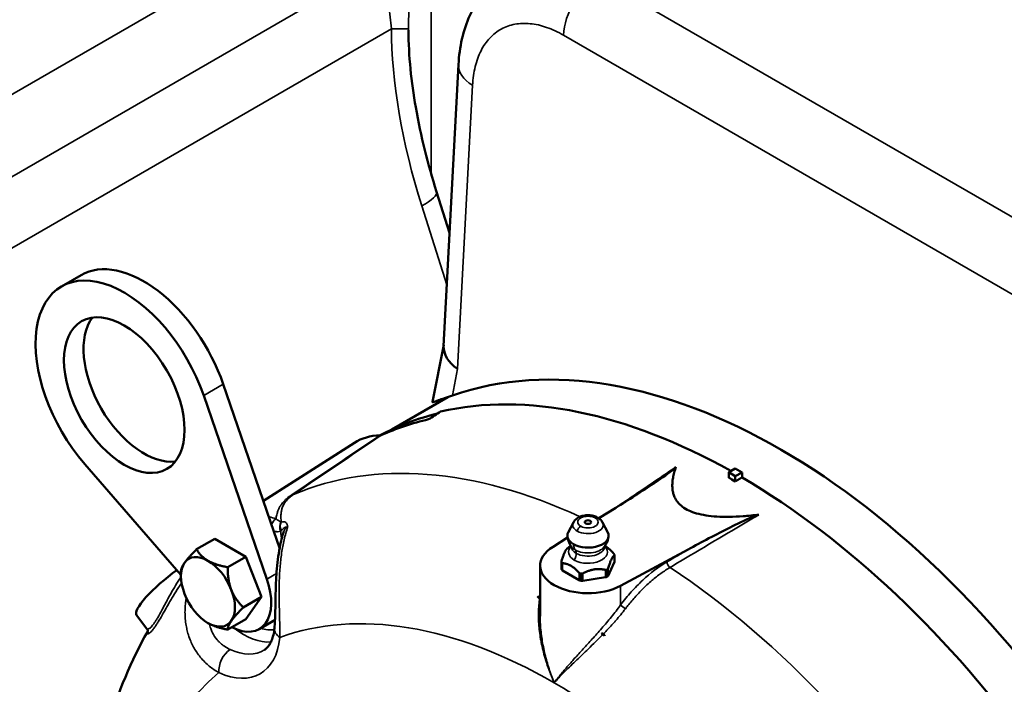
# Model space of a CAD drawing. Header units: inches. Extents: x 1 to 237, y 4 to 150.
# Tile 151 of 237: x 174.95 to 181.34, y 83.26 to 87.56. Entities that reach past the tile are written whole.
import ezdxf

# ---------------------------------------------------------------- set-up
doc = ezdxf.new("R2010")
doc.units = ezdxf.units.IN
doc.header["$LTSCALE"] = 7
doc.header["$MEASUREMENT"] = 0
doc.layers.add('Visible (ANSI)', color=7, linetype='Continuous', lineweight=50)
doc.layers.add('Visible Narrow (ANSI)', color=7, linetype='Continuous', lineweight=35)

msp = doc.modelspace()

# ---------------------------------------------------------------- linework, layer by layer
at = {"layer": 'Visible (ANSI)'}
for p, q in [((177.7982, 87.2717), (177.7021, 85.4477)), ((177.4743, 86.6632), (177.4743, 86.6632)), ((177.6565, 86.4467), (177.7408, 86.181)), ((175.2254, 85.834), (175.352, 85.9071)), ((177.7026, 85.456), (177.6296, 85.0853)), ((176.2733, 85.2012), (176.6021, 84.2473)), ((176.1467, 85.1281), (176.5569, 83.9383)), ((177.7283, 85.1169), (177.3661, 84.9078)), ((176.5336, 84.446), (177.1242, 84.8215)), ((175.9996, 83.9654), (175.3761, 84.6832)), ((179.5908, 84.6554), (179.5498, 84.63)), ((179.5498, 84.595), (179.5498, 84.63)), ((179.5498, 84.63), (179.5923, 84.6055)), ((179.5908, 84.6554), (179.6362, 84.6292)), ((179.5923, 84.6055), (179.6362, 84.6292)), ((179.6362, 84.5967), (179.6362, 84.6292)), ((179.5923, 84.5705), (179.5923, 84.6055)), ((178.7082, 84.3319), (178.8184, 84.4002)), ((176.624, 84.3688), (176.624, 84.3688)), ((176.6021, 84.2473), (176.6391, 84.14)), ((178.5433, 84.3055), (178.5098, 84.2408)), ((178.7321, 84.3055), (178.7655, 84.2408)), ((176.1005, 84.1312), (176.2185, 84.1993)), ((176.2185, 84.1993), (176.4203, 84.0828)), ((178.411, 84.1479), (178.5056, 84.2065)), ((178.5276, 84.1523), (178.5132, 84.144)), ((178.7477, 84.1523), (178.7483, 84.152)), ((179.2861, 84.1302), (178.8491, 83.8949)), ((176.3024, 84.0147), (176.4203, 84.0828)), ((176.4203, 84.0828), (176.5213, 83.8226)), ((178.8091, 84.0944), (178.8091, 84.0476)), ((178.3277, 83.699), (178.3277, 84.0258)), ((178.4663, 84.0508), (178.4663, 84.004)), ((178.4736, 83.9928), (178.5805, 83.9311)), ((178.7692, 83.9603), (178.8084, 84.0446)), ((175.9996, 83.9564), (175.9996, 83.9876)), ((178.6051, 83.9273), (178.7512, 83.9499)), ((176.4034, 83.7545), (176.5213, 83.8226)), ((176.5213, 83.8226), (176.4203, 83.679)), ((178.3134, 83.8235), (178.3156, 83.825)), ((178.3134, 83.8235), (178.3134, 83.8203)), ((175.8933, 83.77), (175.8933, 83.77)), ((175.7114, 83.7044), (175.7792, 83.6153)), ((176.3024, 83.6109), (176.4203, 83.679)), ((176.5069, 83.6144), (176.6092, 83.6734)), ((178.3184, 83.6528), (178.3184, 83.6528)), ((178.3184, 83.6524), (178.3184, 83.6524)), ((178.3286, 83.6583), (178.3286, 83.6583)), ((178.3286, 83.6578), (178.3286, 83.6578)), ((178.6977, 83.5864), (178.6977, 83.5864)), ((178.7047, 83.5501), (178.7047, 83.5501)), ((178.7468, 83.576), (178.7445, 83.5746)), ((178.7445, 83.5746), (178.7445, 83.5714)), ((178.6678, 83.5137), (178.6678, 83.5136)), ((178.5786, 83.4552), (178.5786, 83.4552)), ((178.3854, 83.358), (178.3854, 83.358)), ((178.394, 83.3321), (178.394, 83.3322))]:
    msp.add_line(p, q, dxfattribs=at)
for centre, major_axis, ratio, start_param, end_param in [((177.3705, 86.3561), (0.286, 0.0907), 0.240947, 0, 0.000053), ((175.7585, 85.203), (-0.4065, 0.7041), 0.57735, 4.388194, 6.283185), ((175.6319, 85.1299), (-0.4065, 0.7041), 0.57735, 4.388194, 8.178176), ((175.7585, 85.203), (0.2762, -0.4785), 0.57735, 3.372735, 6.052043), ((179.7714, 80.8053), (-2.2598, 4.2138), 0.597134, 4.844206, 6.188799), ((178.013, 85.4175), (0.3101, -0.0385), 0.61162, 3.184983, 4.000175), ((179.6135, 80.7141), (-2.3856, 4.1321), 0.57735, 5.512653, 6.107392), ((-4.9674, 34.7881), (-293.8611, -154.0548), 0.146398, 2.162261, 2.162593), ((179.6135, 80.7141), (-2.3813, 4.1246), 0.57735, 6.116135, 6.2609), ((179.5357, 80.6692), (-2.3828, 4.1271), 0.57735, 6.107888, 6.224167), ((177.567, 84.0792), (-0.4323, 0.7487), 0.57735, 5.970299, 6.307881), ((177.2694, 84.9233), (0.0301, -0.0522), 0.577378, 5.970376, 6.224243), ((179.6135, 80.7141), (-2.3813, 4.1246), 0.57735, 0.119344, 0.119346), ((179.6135, 80.7141), (-2.3777, 4.1184), 0.57735, 0.097065, 0.097068), ((179.5711, 80.6896), (2.3841, -4.1293), 0.57735, 2.349903, 2.362486), ((179.6135, 80.7141), (2.3856, -4.1321), 0.57735, 1.746589, 2.349468), ((178.6377, 84.2188), (-0.1334, 0), 0.57735, 5.993459, 7.068583), ((178.6377, 84.2188), (0.1334, 0), 0.57735, 3.926991, 6.572911), ((178.6377, 84.0258), (-0.31, 0), 0.57735, 5.532694, 8.604473), ((178.6377, 84.0721), (0.176, 0), 0.57735, 2.356195, 2.373603), ((176.1744, 83.8555), (-0.1236, 0.2141), 0.57735, 5.497787, 6.544985), ((176.1744, 83.8555), (0.1236, -0.2141), 0.57735, 1.308997, 2.356194), ((178.6377, 84.0721), (0.176, 0), 0.57735, 0.244391, 0.279208), ((175.9552, 83.8999), (-0.2436, -0.1958), 0.211325, 4.473153, 6.277524), ((176.1744, 83.8555), (-0.1236, 0.2141), 0.57735, 0.261799, 1.308997), ((178.4863, 84.004), (-0.0201, 0), 0.57735, 0, 0.244391), ((178.6377, 84.0721), (-0.176, 0), 0.57735, 0.244391, 0.279208), ((178.6377, 84.0258), (-0.176, 0), 0.57735, 0.244391, 0.279208), ((178.4878, 84.001), (-0.0201, 0), 0.57735, 0.279208, 0.785398), ((178.6377, 84.0721), (-0.176, 0), 0.57735, 2.338786, 2.373603), ((178.789, 84.0476), (0.0201, 0), 0.57735, 6.021386, 6.283185), ((176.3194, 83.9392), (0.1875, -0.3248), 0.57735, 5.538632, 7.529787), ((178.5947, 83.9393), (-0.0201, 0), 0.57735, 0.785398, 1.291588), ((178.6377, 84.0721), (-0.176, 0), 0.57735, 1.291588, 1.326406), ((178.6377, 84.0258), (-0.176, 0), 0.57735, 1.291588, 1.326406), ((178.5999, 83.9385), (-0.0201, 0), 0.57735, 1.326406, 1.832596), ((178.746, 83.9611), (-0.0201, 0), 0.57735, 1.832596, 2.338786), ((178.6377, 84.0258), (-0.176, 0), 0.57735, 2.338786, 2.373603), ((178.7499, 83.9633), (0.0201, 0), 0.57735, 5.515196, 6.021386), ((176.1744, 83.8555), (0.1236, -0.2141), 0.57735, 0.261799, 1.308997), ((176.1744, 83.8555), (-0.1236, 0.2141), 0.57735, 1.308997, 2.356194), ((178.529, 80.088), (-2.2166, 3.8392), 0.57735, 5.562042, 5.5666), ((178.529, 80.088), (2.2146, -3.8358), 0.57735, 2.421443, 2.425069), ((178.5312, 80.0893), (-2.2167, 3.8394), 0.57735, 5.563425, 5.566623), ((178.3123, 83.8642), (-0.0198, 0.0504), 0.341272, 2.777855, 2.909212), ((178.303, 83.7978), (-0.0305, -0.0145), 0.665756, 3.525409, 3.621654), ((176.1744, 83.8555), (0.1236, -0.2141), 0.57735, 5.497787, 6.544985), ((178.7455, 83.6138), (0.0041, 0.038), 0.679731, 2.419756, 2.80858), ((178.7009, 83.568), (0.0424, 0.0057), 0.470898, 0.498937, 0.894205), ((178.529, 80.088), (-2.2166, 3.8392), 0.57735, 5.428974, 5.4351), ((178.529, 80.088), (2.2146, -3.8358), 0.57735, 2.28732, 2.290946), ((178.5312, 80.0893), (-2.2167, 3.8394), 0.57735, 5.428951, 5.432149), ((179.1773, 83.4298), (0.3928, 0.6373), 0.597484, 1.706668, 1.713631), ((178.7296, 83.2738), (0.1205, -0.2086), 0.57735, 3.706778, 3.706789)]:
    msp.add_ellipse(centre, major_axis=major_axis, ratio=ratio, start_param=start_param, end_param=end_param, dxfattribs=at)
for centre, major_axis in [((175.6319, 85.1299), (-0.2763, 0.4785)), ((178.6377, 84.3072), (0.0211, 0))]:
    msp.add_ellipse(centre, major_axis=major_axis, ratio=0.57735, dxfattribs=at)
for points, knots in [([(177.7982, 87.2717), (177.8041, 87.3838), (177.8281, 87.4927), (177.9141, 87.6827), (177.977, 87.7677), (178.0803, 87.8517), (178.1068, 87.87), (178.1345, 87.886)], [0, 0, 0, 0, 0.953312, 0.953312, 1.870777, 1.870777, 2.161217, 2.161217, 2.161217, 2.161217]), ([(177.4743, 87.4941), (177.4743, 87.3262), (177.4931, 87.1579), (177.5542, 86.8073), (177.6003, 86.6238), (177.6564, 86.4467)], [0.000019, 0.000019, 0.000019, 0.000019, 1.279671, 1.279671, 2.743723, 2.743723, 2.743723, 2.743723]), ([(177.7587, 85.1275), (177.7231, 85.1151), (177.6912, 85.1039), (177.6451, 85.0882), (177.631, 85.0837), (177.6296, 85.0851), (177.6296, 85.0852), (177.6296, 85.0853)], [1.4884834, 1.4884834, 1.4884834, 1.4884834, 1.9642661, 1.9642661, 2.4472901, 2.4472901, 2.4789907, 2.4789907, 2.4789907, 2.4789907]), ([(179.2082, 84.6648), (179.2074, 84.6627), (179.2041, 84.6591), (179.1945, 84.6503), (179.1868, 84.6442), (179.149, 84.6149), (179.0995, 84.5812), (178.9882, 84.5068), (178.8998, 84.4505), (178.8184, 84.4002)], [-1.472773, -1.472773, -1.472773, -1.472773, -1.414335, -1.414335, -1.329731, -1.329731, -0.908457, -0.908457, 0, 0, 0, 0]), ([(178.7019, 84.3359), (178.6929, 84.341), (178.6832, 84.3448), (178.6626, 84.35), (178.6517, 84.3515), (178.6299, 84.3519), (178.619, 84.351), (178.598, 84.3466), (178.5877, 84.3433), (178.5688, 84.3337), (178.5601, 84.3275), (178.5492, 84.3152), (178.5459, 84.3106), (178.5433, 84.3055)], [4.712389, 4.712389, 4.712389, 4.712389, 5.08134, 5.08134, 5.462697, 5.462697, 5.838977, 5.838977, 6.219063, 6.219063, 6.594659, 6.594659, 6.778857, 6.778857, 6.778857, 6.778857]), ([(178.7321, 84.3055), (178.7307, 84.3083), (178.7291, 84.3109), (178.7256, 84.3157), (178.7237, 84.318), (178.7198, 84.3223), (178.7177, 84.3243), (178.7134, 84.328), (178.7112, 84.3297), (178.7066, 84.333), (178.7043, 84.3345), (178.7019, 84.3359)], [4.2167169, 4.2167169, 4.2167169, 4.2167169, 4.3158513, 4.3158513, 4.4149857, 4.4149857, 4.5141201, 4.5141201, 4.6132545, 4.6132545, 4.712389, 4.712389, 4.712389, 4.712389]), ([(179.2861, 84.1302), (179.3733, 84.1771), (179.4707, 84.2282), (179.5996, 84.2925), (179.658, 84.3211), (179.7087, 84.3429), (179.7194, 84.3473), (179.7346, 84.3528), (179.7407, 84.3548), (179.7444, 84.3552)], [-0.7263385, -0.7263385, -0.7263385, -0.7263385, -0.2783077, -0.2783077, -0.0705449, -0.0705449, -0.0288202, -0.0288202, 0, 0, 0, 0]), ([(176.6055, 83.6207), (176.6084, 83.6501), (176.6099, 83.6845), (176.6118, 83.7596), (176.6122, 83.8015), (176.6142, 83.8904), (176.6159, 83.9384), (176.6234, 84.0393), (176.6299, 84.0926), (176.6467, 84.179), (176.6555, 84.2138), (176.6663, 84.247)], [0, 0, 0, 0, 0.311563, 0.311563, 0.638426, 0.638426, 0.99786, 0.99786, 1.414002, 1.414002, 1.709772, 1.709772, 1.709772, 1.709772]), ([(178.5316, 84.1469), (178.5228, 84.1583), (178.5158, 84.1714), (178.5078, 84.1943), (178.5056, 84.204), (178.5046, 84.2138)], [0, 0, 0, 0, 0.110033, 0.110033, 0.1850676, 0.1850676, 0.1850676, 0.1850676]), ([(178.7708, 84.2138), (178.7692, 84.1995), (178.7652, 84.1852), (178.7549, 84.1632), (178.7498, 84.1547), (178.7437, 84.1469)], [0, 0, 0, 0, 0.1100145, 0.1100145, 0.1850676, 0.1850676, 0.1850676, 0.1850676]), ([(178.5061, 84.1395), (178.5062, 84.1396), (178.5063, 84.1397), (178.5069, 84.1401), (178.5076, 84.1405), (178.5091, 84.1415), (178.51, 84.1421), (178.5111, 84.1427)], [0.07493866, 0.07493866, 0.07493866, 0.07493866, 0.07821587, 0.07821587, 0.08960483, 0.08960483, 0.1009938, 0.1009938, 0.1009938, 0.1009938]), ([(178.5297, 84.1477), (178.5297, 84.1477), (178.5297, 84.1477), (178.5298, 84.1479), (178.5299, 84.1484), (178.5299, 84.1489)], [0.6057053, 0.6057053, 0.6057053, 0.6057053, 0.6283185, 0.6283185, 0.7853982, 0.7853982, 0.7853982, 0.7853982]), ([(178.7455, 84.1489), (178.7455, 84.1484), (178.7456, 84.1479), (178.7456, 84.1477), (178.7456, 84.1477), (178.7456, 84.1477)], [3.9269908, 3.9269908, 3.9269908, 3.9269908, 4.0840704, 4.0840704, 4.1066837, 4.1066837, 4.1066837, 4.1066837]), ([(178.4669, 84.0475), (178.4665, 84.0484), (178.4663, 84.0494), (178.4663, 84.0516), (178.4664, 84.0528), (178.4668, 84.0544), (178.4669, 84.0548), (178.467, 84.0552)], [0.1009938, 0.1009938, 0.1009938, 0.1009938, 0.11238276, 0.11238276, 0.12377172, 0.12377172, 0.12704893, 0.12704893, 0.12704893, 0.12704893]), ([(178.8018, 84.107), (178.8021, 84.1067), (178.8024, 84.1063), (178.8036, 84.105), (178.8045, 84.1039), (178.8059, 84.1019), (178.8065, 84.101), (178.8069, 84.1001)], [0.07493866, 0.07493866, 0.07493866, 0.07493866, 0.07821587, 0.07821587, 0.08960483, 0.08960483, 0.1009938, 0.1009938, 0.1009938, 0.1009938]), ([(178.8085, 84.0967), (178.8088, 84.0959), (178.809, 84.0951), (178.8091, 84.0939), (178.809, 84.0934), (178.8086, 84.0929), (178.8085, 84.0928), (178.8084, 84.0928)], [0.1009938, 0.1009938, 0.1009938, 0.1009938, 0.11238276, 0.11238276, 0.12377172, 0.12377172, 0.12704893, 0.12704893, 0.12704893, 0.12704893]), ([(178.4736, 84.041), (178.4733, 84.041), (178.473, 84.041), (178.4718, 84.0412), (178.4709, 84.0416), (178.4695, 84.0426), (178.4689, 84.0433), (178.4685, 84.0441)], [0.07493866, 0.07493866, 0.07493866, 0.07493866, 0.07821587, 0.07821587, 0.08960483, 0.08960483, 0.1009938, 0.1009938, 0.1009938, 0.1009938]), ([(178.76, 83.999), (178.7589, 83.9984), (178.7577, 83.998), (178.7551, 83.9976), (178.7538, 83.9976), (178.752, 83.9978), (178.7516, 83.9979), (178.7512, 83.998)], [0.1009938, 0.1009938, 0.1009938, 0.1009938, 0.11238276, 0.11238276, 0.12377172, 0.12377172, 0.12704893, 0.12704893, 0.12704893, 0.12704893]), ([(178.7692, 84.0084), (178.7691, 84.008), (178.769, 84.0077), (178.7684, 84.0061), (178.7678, 84.0049), (178.7663, 84.003), (178.7653, 84.0022), (178.7643, 84.0015)], [0.07493866, 0.07493866, 0.07493866, 0.07493866, 0.07821587, 0.07821587, 0.08960483, 0.08960483, 0.1009938, 0.1009938, 0.1009938, 0.1009938]), ([(178.5892, 83.9744), (178.5877, 83.9747), (178.5863, 83.9751), (178.5837, 83.9764), (178.5825, 83.9773), (178.5811, 83.9786), (178.5808, 83.9789), (178.5805, 83.9792)], [0.1009938, 0.1009938, 0.1009938, 0.1009938, 0.11238276, 0.11238276, 0.12377172, 0.12377172, 0.12704893, 0.12704893, 0.12704893, 0.12704893]), ([(178.6051, 83.9754), (178.6047, 83.9752), (178.6043, 83.975), (178.6025, 83.9742), (178.601, 83.9738), (178.598, 83.9733), (178.5965, 83.9733), (178.5951, 83.9735)], [0.07493866, 0.07493866, 0.07493866, 0.07493866, 0.07821587, 0.07821587, 0.08960483, 0.08960483, 0.1009938, 0.1009938, 0.1009938, 0.1009938]), ([(175.784, 83.5977), (175.784, 83.5977), (175.7843, 83.5983), (175.7844, 83.6013), (175.7843, 83.6032), (175.7831, 83.6086), (175.7816, 83.6121), (175.7792, 83.6153)], [0.1441259, 0.1441259, 0.1441259, 0.1441259, 0.2078454, 0.2078454, 0.256964, 0.256964, 0.3093333, 0.3093333, 0.3093333, 0.3093333]), ([(176.6055, 83.6207), (176.604, 83.6047), (176.6015, 83.5899), (176.5951, 83.563), (176.5912, 83.551), (176.5825, 83.5299), (176.5777, 83.5208), (176.5676, 83.5054), (176.5624, 83.499), (176.5518, 83.4882), (176.5464, 83.4839), (176.5407, 83.4803)], [1.6768527, 1.6768527, 1.6768527, 1.6768527, 1.807782, 1.807782, 1.9387113, 1.9387113, 2.0696407, 2.0696407, 2.20057, 2.20057, 2.3314993, 2.3314993, 2.3314993, 2.3314993]), ([(175.7225, 80.1026), (175.6367, 80.3527), (175.5663, 80.6042), (175.4593, 81.1042), (175.4227, 81.3527), (175.3861, 81.8411), (175.3861, 82.081), (175.4262, 82.5472), (175.4663, 82.7735), (175.591, 83.2044), (175.6753, 83.4093), (175.7843, 83.5993)], [4.2531097, 4.2531097, 4.2531097, 4.2531097, 4.4376562, 4.4376562, 4.6222027, 4.6222027, 4.8067492, 4.8067492, 4.9912958, 4.9912958, 5.1740699, 5.1740699, 5.1740699, 5.1740699])]:
    msp.add_open_spline(points, degree=3, knots=knots, dxfattribs=at)
for points, weights in [([(179.7444, 84.3552), (179.0688, 84.2748), (179.2082, 84.6648)], [1.0012866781, 1.00447729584, 1.0012866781]), ([(179.5923, 84.5705), (179.6142, 84.5836), (179.6362, 84.5967)], [1.00000160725, 1.00000117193, 1.0000006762]), ([(176.023, 84.0438), (176.0464, 84.0771), (176.1005, 84.1312)], [1.49417609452, 1.49417609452, 1.38689907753]), ([(176.1005, 84.1312), (176.1276, 84.0844), (176.1744, 84.0573)], [1.38689907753, 1.49417609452, 1.49417609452]), ([(178.5061, 84.1395), (178.4865, 84.1242), (178.467, 84.0552)], [1.29768802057, 1.44129490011, 1.29768802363]), ([(178.7483, 84.152), (178.7737, 84.1374), (178.8018, 84.107)], [1.36949146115, 1.36949145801, 1.29768802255]), ([(176.1744, 84.0573), (176.2213, 84.0303), (176.3024, 84.0147)], [1.49417609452, 1.49417609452, 1.38689907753]), ([(178.7692, 84.0084), (178.7888, 84.0774), (178.8084, 84.0928)], [1.29768802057, 1.44129490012, 1.29768802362]), ([(175.9996, 83.9876), (175.9996, 84.0105), (176.023, 84.0438)], [1.38689907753, 1.49417609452, 1.49417609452]), ([(176.3024, 84.0147), (176.3024, 83.9294), (176.3258, 83.869)], [1.38689907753, 1.49417609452, 1.49417609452]), ([(178.4736, 84.041), (178.527, 84.037), (178.5805, 83.9792)], [1.29768802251, 1.44129489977, 1.29768802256]), ([(178.6051, 83.9754), (178.6782, 84.0136), (178.7512, 83.998)], [1.29768802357, 1.44129490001, 1.29768802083]), ([(176.3258, 83.869), (176.3493, 83.8086), (176.4034, 83.7545)], [1.49417609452, 1.49417609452, 1.38689907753]), ([(176.4034, 83.7545), (176.3493, 83.7004), (176.3258, 83.6671)], [1.38689907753, 1.49417609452, 1.49417609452]), ([(176.3024, 83.6109), (176.2213, 83.6265), (176.1744, 83.6536)], [1.38689907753, 1.49417609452, 1.49417609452]), ([(176.3258, 83.6671), (176.3024, 83.6338), (176.3024, 83.6109)], [1.49417609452, 1.49417609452, 1.38689907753])]:
    msp.add_rational_spline(points, weights, degree=2, dxfattribs=at)
for points in [[(176.6679, 84.1919), (176.6679, 84.1919), (176.6679, 84.1919), (176.6679, 84.1919)], [(178.5299, 84.1489), (178.5299, 84.149), (178.5299, 84.1491), (178.5298, 84.1492)], [(178.7455, 84.1492), (178.7455, 84.1491), (178.7455, 84.149), (178.7455, 84.1489)], [(178.3277, 83.7012), (178.3277, 83.7004), (178.3277, 83.6996), (178.3277, 83.6989)], [(178.3277, 83.699), (178.3277, 83.699), (178.3277, 83.6989), (178.3277, 83.6989)]]:
    msp.add_open_spline(points, degree=3, dxfattribs=at)
at = {"layer": 'Visible Narrow (ANSI)'}
for p, q in [((176.8085, 88.1769), (173.4857, 86.2584)), ((177.6208, 86.565), (177.6208, 87.8798)), ((178.7004, 87.8339), (181.6287, 86.1433)), ((173.6491, 85.8199), (176.972, 87.7383)), ((173.6359, 85.3503), (177.3642, 87.5029)), ((181.4082, 85.7701), (178.4799, 87.4608)), ((177.8893, 87.1369), (177.7925, 85.2991)), ((177.5604, 86.3558), (177.723, 85.843)), ((177.597, 86.3769), (177.597, 86.3769)), ((177.6211, 86.3936), (177.621, 86.3937)), ((177.7925, 85.2991), (177.7587, 85.1275)), ((176.1467, 85.1281), (176.2733, 85.2012)), ((176.6914, 84.2747), (176.6914, 84.2747)), ((178.8084, 84.0928), (178.8084, 84.0446)), ((178.4669, 84.0012), (178.4669, 84.0475)), ((178.4685, 84.0441), (178.4685, 83.9978)), ((178.4736, 83.9928), (178.4736, 84.041)), ((178.7512, 83.998), (178.7512, 83.9499)), ((178.76, 83.9527), (178.76, 83.999)), ((178.7643, 84.0015), (178.7643, 83.9552)), ((178.7692, 83.9603), (178.7692, 84.0084)), ((176.5569, 83.9383), (176.6186, 83.974)), ((178.5805, 83.9792), (178.5805, 83.9311)), ((178.5892, 83.9281), (178.5892, 83.9744)), ((178.5951, 83.9735), (178.5951, 83.9272)), ((178.6051, 83.9273), (178.6051, 83.9754)), ((178.8491, 83.771), (178.8491, 83.8949))]:
    msp.add_line(p, q, dxfattribs=at)
for centre, major_axis, ratio, start_param, end_param in [((178.7004, 87.5792), (0.156, 0.2702), 0.57735, 0.785398, 2.321288), ((178.1642, 86.5674), (-0.5171, 1.6581), 0.368169, 0.861486, 1.583634), ((177.1743, 87.5032), (0.3, -0.0011), 0.001766, 0.005358, 0.885615), ((177.9743, 86.5677), (-0.3238, 1.5258), 0.249719, 0.859892, 0.866446), ((178.1098, 87.2553), (-0.3116, 0.0164), 0.571763, 0, 0.815192), ((177.3705, 86.3561), (0.286, 0.0907), 0.240947, 5.359535, 6.283185), ((178.9211, 80.3143), (-2.36, 4.0876), 0.57735, 5.598287, 6.214102), ((176.6996, 84.5379), (0.0336, -0.0497), 0.61302, 5.864406, 6.173481), ((176.7382, 83.6007), (0.4118, -0.7133), 0.57735, 2.568219, 2.649901), ((176.626, 84.2767), (0.0187, 0.057), 0.685919, 0.689305, 1.554591), ((176.6887, 84.2721), (-0.0153, 0.058), 0.80655, 0.69453, 1.78741), ((176.4737, 84.261), (0.1879, 0.036), 0.215472, 0.322216, 0.356862), ((178.6377, 84.3072), (-0.066, 0), 0.57735, 3.926991, 7.068583), ((178.6377, 84.3072), (0.066, 0), 0.57735, 3.926991, 7.068583), ((178.6843, 84.3055), (0.0176, 0.0304), 0.57735, 0, 0.785398), ((176.6934, 84.2734), (-0.0161, 0.0578), 0.834137, 0.72154, 1.741634), ((176.5043, 84.2735), (0.1548, 0.0047), 0.473029, 5.858544, 5.89772), ((178.6377, 84.2893), (-0.0985, 0), 0.57735, 5.993459, 7.068583), ((178.6377, 84.2893), (0.0985, 0), 0.57735, 3.926991, 6.572911), ((178.591, 84.2516), (0.0176, 0.0304), 0.57735, 0.785398, 1.972222), ((178.6377, 84.1129), (-0.126, 0), 0.57735, 5.74816, 7.068583), ((178.6377, 84.1489), (-0.1078, 0), 0.57735, 0, 0.785398), ((178.6377, 84.1742), (0.1161, 0), 0.57735, 3.561252, 3.926991), ((178.6373, 84.2284), (-0.0667, -0.1155), 0.57735, 5.588136, 6.020538), ((178.6377, 84.1129), (0.126, 0), 0.57735, 3.926991, 6.81821), ((178.6377, 84.1742), (0.1161, 0), 0.57735, 3.926991, 5.863526), ((178.5175, 84.0794), (0.0311, 0.0539), 0.57735, 5.497787, 6.020538), ((178.6377, 84.1489), (0.1078, 0), 0.57735, 3.926991, 6.283185), ((178.5175, 84.0794), (-0.0311, -0.0539), 0.57735, 1.570796, 2.356194), ((179.1704, 84.0366), (-0.0153, 0.0258), 0.527376, 0.779369, 2.273854), ((178.9211, 80.3143), (2.36, -4.0876), 0.57735, 1.63988, 2.281567), ((176.402, 83.1783), (-0.6078, 0.4819), 0.773314, 6.086289, 6.086308), ((178.4185, 80.0242), (-1.9855, 3.439), 0.57735, 5.497787, 6.183644), ((178.8696, 83.7584), (-0.024, 0.018), 0.119988, 0.645369, 2.135776), ((176.3905, 83.1634), (-0.5821, 0.4668), 0.773233, 6.125207, 6.125213), ((176.405, 83.9886), (0.251, -0.4348), 0.57735, 5.324477, 6.022026), ((176.446, 84.0122), (0.221, -0.3828), 0.57735, 5.725162, 6.028914), ((176.725, 83.6091), (-0.1194, 0.0116), 0.635223, 0.000001, 0.844358), ((176.1985, 83.8693), (0.3141, -0.544), 0.57735, 5.603844, 6.962527), ((178.6377, 83.3988), (-0.31, 0), 0.57735, 4.549789, 4.549823), ((176.3303, 83.3812), (0.0496, 0.1092), 0.635223, 0.761345, 2.297235), ((176.2804, 83.9166), (0.2541, -0.4401), 0.57735, 5.603844, 6.307881), ((178.6377, 83.3526), (-0.27, 0), 0.57735, 4.751879, 4.751887), ((178.6377, 83.3295), (0.25, 0), 0.57735, 1.748683, 1.748694), ((178.4185, 80.0242), (-1.9855, 3.439), 0.57735, 0.099541, 1.308997), ((178.4185, 80.0242), (1.9855, -3.439), 0.57735, 1.670338, 2.356194)]:
    msp.add_ellipse(centre, major_axis=major_axis, ratio=ratio, start_param=start_param, end_param=end_param, dxfattribs=at)
for points, knots in [([(177.4898, 88.1818), (177.4552, 88.1618), (177.3968, 88.1109), (177.338, 87.9889), (177.3282, 87.8322), (177.3454, 87.6529), (177.358, 87.5535), (177.3642, 87.5029)], [0, 0, 0, 0, 0.372382, 0.744765, 1.241275, 1.48953, 1.737785, 1.737785, 1.737785, 1.737785]), ([(177.4743, 87.502), (177.4744, 87.5305), (177.4754, 87.5859), (177.4844, 87.6841), (177.5103, 87.7691), (177.56, 87.8372), (177.5992, 87.8674), (177.6208, 87.8798)], [-1.737785, -1.737785, -1.737785, -1.737785, -1.48953, -1.241275, -0.744765, -0.372382, 0, 0, 0, 0]), ([(178.4799, 87.4608), (178.4431, 87.482), (178.4062, 87.4991), (178.3336, 87.5242), (178.2978, 87.5322), (178.2287, 87.539), (178.1954, 87.5377), (178.1324, 87.526), (178.1028, 87.5155), (178.0483, 87.4856), (178.0235, 87.4662), (177.9795, 87.4193), (177.9604, 87.3918), (177.9286, 87.3297), (177.9159, 87.2951), (177.8974, 87.22), (177.8916, 87.1795), (177.8893, 87.1369)], [3.141593, 3.141593, 3.141593, 3.141593, 3.33467, 3.33467, 3.527747, 3.527747, 3.720824, 3.720824, 3.913901, 3.913901, 4.106978, 4.106978, 4.300055, 4.300055, 4.493132, 4.493132, 4.686209, 4.686209, 4.686209, 4.686209]), ([(178.8154, 84.3983), (178.8358, 84.4121), (178.8562, 84.426), (178.8766, 84.4398), (178.9871, 84.5148), (179.0976, 84.5898), (179.2082, 84.6648)], [0.00533764, 0.00533764, 0.00533764, 0.00533764, 0.00762, 0.00762, 0.00762, 0.01998114, 0.01998114, 0.01998114, 0.01998114]), ([(176.6156, 84.3288), (176.6161, 84.333), (176.6167, 84.3372), (176.6191, 84.3508), (176.6213, 84.36), (176.6263, 84.376), (176.6288, 84.3828), (176.6345, 84.3956), (176.6376, 84.4016), (176.643, 84.4108), (176.645, 84.414), (176.6513, 84.4235), (176.6562, 84.4298), (176.6645, 84.4393), (176.6674, 84.4424), (176.6752, 84.4504), (176.6803, 84.4552), (176.6952, 84.468), (176.7058, 84.476), (176.7178, 84.4841)], [0.002027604, 0.002027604, 0.002027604, 0.002027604, 0.00269546, 0.00269546, 0.004237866, 0.004237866, 0.005390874, 0.005390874, 0.006448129, 0.006448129, 0.007000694, 0.007000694, 0.008113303, 0.008113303, 0.008658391, 0.008658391, 0.009485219, 0.009485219, 0.010868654, 0.010868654, 0.010868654, 0.010868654]), ([(176.7296, 84.4863), (176.7184, 84.4787), (176.7089, 84.4713), (176.7007, 84.464), (176.6937, 84.4578), (176.6877, 84.4517), (176.6826, 84.4456), (176.6816, 84.4444), (176.6806, 84.4432), (176.6797, 84.4421), (176.6796, 84.442), (176.6795, 84.4419), (176.6795, 84.4419), (176.6679, 84.4274), (176.6608, 84.4135), (176.656, 84.3992), (176.6536, 84.3921), (176.6517, 84.3848), (176.6504, 84.3775), (176.6491, 84.3702), (176.6483, 84.3628), (176.6479, 84.3552), (176.6478, 84.355), (176.6478, 84.3548), (176.6478, 84.3546), (176.647, 84.3397), (176.6477, 84.3242), (176.6494, 84.3079)], [0, 0, 0, 0, 0.00128333, 0.00128333, 0.00128333, 0.00236436, 0.00236436, 0.00236436, 0.00257207, 0.00257207, 0.00257207, 0.00258553, 0.00258553, 0.00258553, 0.00517107, 0.00517107, 0.00517107, 0.00646383, 0.00646383, 0.00646383, 0.0077566, 0.0077566, 0.0077566, 0.00779186, 0.00779186, 0.00779186, 0.01034213, 0.01034213, 0.01034213, 0.01034213]), ([(176.6156, 84.3288), (176.6211, 84.3241), (176.6264, 84.3201), (176.6317, 84.3167), (176.6317, 84.3167), (176.6318, 84.3166), (176.6318, 84.3166), (176.6356, 84.3142), (176.6392, 84.3121), (176.6429, 84.3105), (176.6443, 84.3099), (176.6456, 84.3093), (176.647, 84.3088)], [0, 0, 0, 0, 0.0009902, 0.0009902, 0.0009902, 0.001001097, 0.001001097, 0.001001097, 0.001708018, 0.001708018, 0.001708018, 0.0019804, 0.0019804, 0.0019804, 0.0019804]), ([(176.6494, 84.3079), (176.6557, 84.3096), (176.6613, 84.3102), (176.6712, 84.3091), (176.6756, 84.3074), (176.6826, 84.3017), (176.6854, 84.2978), (176.6885, 84.2902), (176.6893, 84.2875), (176.6906, 84.2814), (176.6911, 84.2781), (176.6914, 84.2747)], [0, 0, 0, 0, 0.000889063, 0.000889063, 0.001778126, 0.001778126, 0.002667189, 0.002667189, 0.00311172, 0.00311172, 0.003556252, 0.003556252, 0.003556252, 0.003556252]), ([(179.7444, 84.3552), (179.7298, 84.3465), (179.7152, 84.3378), (179.7006, 84.3292), (179.6422, 84.2945), (179.5837, 84.2597), (179.5253, 84.225), (179.4068, 84.1546), (179.2884, 84.0842), (179.1699, 84.0138)], [0, 0, 0, 0, 0.001524, 0.001524, 0.001524, 0.00762, 0.00762, 0.00762, 0.01998114, 0.01998114, 0.01998114, 0.01998114]), ([(176.6463, 84.2476), (176.6395, 84.2458), (176.6324, 84.245), (176.625, 84.245), (176.6222, 84.245), (176.6193, 84.2451), (176.6164, 84.2454), (176.6118, 84.2457), (176.607, 84.2464), (176.6021, 84.2473)], [0, 0, 0, 0, 0.000889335, 0.000889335, 0.000889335, 0.001230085, 0.001230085, 0.001230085, 0.00177867, 0.00177867, 0.00177867, 0.00177867]), ([(176.6914, 84.2747), (176.6869, 84.2616), (176.6828, 84.2482), (176.675, 84.2208), (176.6713, 84.2067), (176.6616, 84.1646), (176.6563, 84.1362), (176.6519, 84.1064), (176.6518, 84.1056), (176.6496, 84.0901), (176.6477, 84.0754), (176.6443, 84.0449), (176.6428, 84.029), (176.6416, 84.0128), (176.6415, 84.0126), (176.6403, 83.9969), (176.6393, 83.9814), (176.6377, 83.9497), (176.6371, 83.9337), (176.6366, 83.9169), (176.6366, 83.9161), (176.6362, 83.8989), (176.6359, 83.8827), (176.6357, 83.852), (176.6357, 83.8374), (176.6359, 83.8213), (176.6359, 83.8197), (176.636, 83.804), (176.6362, 83.7901), (176.6367, 83.7624), (176.6371, 83.7486), (176.6374, 83.7333), (176.6375, 83.7315), (176.6376, 83.7282), (176.6376, 83.7267), (176.638, 83.7102), (176.6384, 83.6955), (176.6392, 83.6664), (176.6395, 83.6522), (176.6401, 83.6205), (176.6403, 83.6031), (176.6403, 83.5774), (176.6403, 83.5687), (176.6401, 83.5601)], [0.01051096, 0.01051096, 0.01051096, 0.01051096, 0.01171769, 0.01171769, 0.01292442, 0.01292442, 0.01527128, 0.01527128, 0.01533788, 0.01533788, 0.01652015, 0.01652015, 0.01775134, 0.01775134, 0.01777184, 0.01777184, 0.01895808, 0.01895808, 0.02016481, 0.02016481, 0.0202278, 0.0202278, 0.02146559, 0.02146559, 0.02257827, 0.02257827, 0.02270351, 0.02270351, 0.023785, 0.023785, 0.02485355, 0.02485355, 0.02499173, 0.02499173, 0.02511067, 0.02511067, 0.02630088, 0.02630088, 0.02748866, 0.02748866, 0.02902069, 0.02902069, 0.02981866, 0.02981866, 0.02981866, 0.02981866]), ([(176.6525, 84.1998), (176.6523, 84.2007), (176.6521, 84.2015), (176.652, 84.2024), (176.6514, 84.205), (176.6509, 84.2076), (176.6504, 84.2101), (176.6486, 84.2196), (176.6474, 84.2289), (176.6467, 84.238), (176.6465, 84.2412), (176.6464, 84.2444), (176.6463, 84.2476)], [0.002987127, 0.002987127, 0.002987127, 0.002987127, 0.003059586, 0.003059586, 0.003059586, 0.003276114, 0.003276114, 0.003276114, 0.00407951, 0.00407951, 0.00407951, 0.004368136, 0.004368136, 0.004368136, 0.004368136]), ([(176.6914, 84.2747), (176.6892, 84.2752), (176.687, 84.2755), (176.6849, 84.2755), (176.6833, 84.2756), (176.6818, 84.2755), (176.6803, 84.2752), (176.6799, 84.2752), (176.6795, 84.2751), (176.6791, 84.275), (176.6769, 84.2746), (176.6748, 84.2739), (176.6728, 84.2729), (176.6717, 84.2724), (176.6706, 84.2717), (176.6695, 84.2711), (176.6693, 84.2709), (176.6691, 84.2708), (176.6689, 84.2706), (176.6669, 84.2693), (176.665, 84.2678), (176.663, 84.266), (176.6618, 84.2649), (176.6605, 84.2637), (176.6592, 84.2624), (176.6587, 84.2619), (176.6582, 84.2614), (176.6577, 84.2608), (176.6558, 84.2588), (176.6538, 84.2565), (176.6517, 84.2541), (176.6507, 84.2529), (176.6496, 84.2516), (176.6486, 84.2503)], [-0.000011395, -0.000011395, -0.000011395, -0.000011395, 0.000388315, 0.000388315, 0.000388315, 0.000703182, 0.000703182, 0.000703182, 0.000788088, 0.000788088, 0.000788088, 0.001265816, 0.001265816, 0.001265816, 0.001532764, 0.001532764, 0.001532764, 0.001587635, 0.001587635, 0.001587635, 0.002077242, 0.002077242, 0.002077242, 0.002387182, 0.002387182, 0.002387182, 0.002512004, 0.002512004, 0.002512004, 0.002969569, 0.002969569, 0.002969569, 0.003186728, 0.003186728, 0.003186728, 0.003186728]), ([(176.6914, 84.2747), (176.689, 84.2741), (176.6867, 84.2732), (176.6836, 84.2715), (176.6826, 84.2709), (176.6806, 84.2695), (176.6796, 84.2687), (176.6779, 84.2671), (176.6773, 84.2665), (176.6739, 84.2629), (176.6716, 84.2593), (176.6693, 84.2545), (176.6689, 84.2539), (176.6679, 84.2515), (176.6673, 84.2498), (176.6665, 84.2477), (176.6664, 84.2474), (176.6663, 84.247)], [0, 0, 0, 0, 0.000333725, 0.000333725, 0.000479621, 0.000479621, 0.000656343, 0.000656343, 0.000765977, 0.000765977, 0.001262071, 0.001262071, 0.001344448, 0.001344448, 0.001531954, 0.001531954, 0.001568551, 0.001568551, 0.001568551, 0.001568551]), ([(178.8491, 83.771), (178.8712, 83.8004), (178.8942, 83.8284), (178.9182, 83.8551), (178.9301, 83.8684), (178.9423, 83.8813), (178.9548, 83.894), (178.9672, 83.9066), (178.9798, 83.9188), (178.9925, 83.9306), (179.0433, 83.9775), (179.0958, 84.0172), (179.1499, 84.0493)], [0, 0, 0, 0, 0.00280378, 0.00280378, 0.00280378, 0.00420568, 0.00420568, 0.00420568, 0.00560757, 0.00560757, 0.00560757, 0.01121514, 0.01121514, 0.01121514, 0.01121514]), ([(179.1699, 84.0138), (179.15, 84.002), (179.1304, 83.9892), (179.0915, 83.9614), (179.0722, 83.9464), (179.0416, 83.9206), (179.0301, 83.9104), (179.0032, 83.8856), (178.9878, 83.8705), (178.9641, 83.8458), (178.9555, 83.8366), (178.9294, 83.8076), (178.9123, 83.7872), (178.8906, 83.7595), (178.8856, 83.7529), (178.8806, 83.7463)], [0, 0, 0, 0, 0.00204044, 0.00204044, 0.00409413, 0.00409413, 0.00534421, 0.00534421, 0.00704011, 0.00704011, 0.00801632, 0.00801632, 0.01005832, 0.01005832, 0.01068843, 0.01068843, 0.01068843, 0.01068843]), ([(175.7792, 83.6153), (175.7795, 83.6149), (175.7799, 83.6145), (175.7814, 83.6135), (175.7828, 83.6132), (175.786, 83.6135), (175.7879, 83.6141), (175.7922, 83.6162), (175.7945, 83.6177), (175.7998, 83.6218), (175.8026, 83.6244), (175.8088, 83.6307), (175.812, 83.6344), (175.8188, 83.6429), (175.8259, 83.6523), (175.8335, 83.6638), (175.8414, 83.6762), (175.8455, 83.683), (175.858, 83.7044), (175.8666, 83.72), (175.8801, 83.7451), (175.8847, 83.7538), (175.8939, 83.7712), (175.8986, 83.7801), (175.9081, 83.798), (175.913, 83.807), (175.9229, 83.8253), (175.928, 83.8345), (175.9434, 83.8619), (175.9539, 83.8799), (175.9759, 83.9153), (175.9874, 83.9328), (175.9993, 83.9495), (175.9995, 83.9497), (175.9997, 83.95)], [0.00759174, 0.00759174, 0.00759174, 0.00759174, 0.00794292, 0.00794292, 0.00873722, 0.00873722, 0.00953151, 0.00953151, 0.0103258, 0.0103258, 0.01112009, 0.01112009, 0.01191439, 0.01191439, 0.01270868, 0.01350297, 0.01350297, 0.01429726, 0.01429726, 0.01588585, 0.01588585, 0.01668014, 0.01668014, 0.01747443, 0.01747443, 0.01826873, 0.01826873, 0.01906302, 0.01906302, 0.0206516, 0.0206516, 0.02224019, 0.02224019, 0.02226612, 0.02226612, 0.02226612, 0.02226612]), ([(176.0033, 83.9127), (175.9969, 83.9035), (175.9905, 83.8941), (175.972, 83.8661), (175.9603, 83.8472), (175.9431, 83.8186), (175.9375, 83.809), (175.9264, 83.79), (175.921, 83.7806), (175.9105, 83.762), (175.9053, 83.7528), (175.8951, 83.7347), (175.89, 83.7257), (175.8752, 83.6998), (175.8659, 83.6837), (175.8524, 83.6615), (175.848, 83.6545), (175.8395, 83.6414), (175.8314, 83.6294), (175.8239, 83.6192), (175.8167, 83.6101), (175.8132, 83.6059), (175.8036, 83.5953), (175.7982, 83.5904), (175.7916, 83.5858), (175.7896, 83.5848), (175.7863, 83.5836), (175.7849, 83.5834), (175.7816, 83.5842), (175.7808, 83.5863), (175.7816, 83.5921), (175.7826, 83.5951), (175.7842, 83.5986)], [0.00426788, 0.00426788, 0.00426788, 0.00426788, 0.0051419, 0.0051419, 0.00685587, 0.00685587, 0.00771285, 0.00771285, 0.00856983, 0.00856983, 0.00942682, 0.00942682, 0.0102838, 0.0102838, 0.01199777, 0.01199777, 0.01285475, 0.01285475, 0.01371173, 0.01456872, 0.01456872, 0.0154257, 0.0154257, 0.01713967, 0.01713967, 0.01799665, 0.01799665, 0.01885363, 0.01885363, 0.0205676, 0.0205676, 0.02169657, 0.02169657, 0.02169657, 0.02169657]), ([(176.2455, 83.3322), (176.2235, 83.3444), (176.2027, 83.3585), (176.1831, 83.3747), (176.1731, 83.3829), (176.1633, 83.3917), (176.1539, 83.401), (176.1445, 83.4103), (176.1356, 83.4201), (176.127, 83.4304), (176.1262, 83.4314), (176.1254, 83.4323), (176.1247, 83.4332), (176.1165, 83.4432), (176.1088, 83.4536), (176.1016, 83.4642), (176.1012, 83.4648), (176.1008, 83.4655), (176.1004, 83.4661), (176.0935, 83.4764), (176.0871, 83.487), (176.0812, 83.4978), (176.0806, 83.4989), (176.08, 83.5), (176.0794, 83.5011), (176.0734, 83.5123), (176.0678, 83.5239), (176.0627, 83.5357), (176.0572, 83.5486), (176.0523, 83.5618), (176.048, 83.5754), (176.0478, 83.576), (176.0476, 83.5766), (176.0474, 83.5772), (176.0438, 83.5887), (176.0406, 83.6004), (176.0379, 83.6123), (176.0374, 83.6141), (176.037, 83.616), (176.0366, 83.6178), (176.0337, 83.6314), (176.0313, 83.6452), (176.0296, 83.659), (176.0277, 83.6734), (176.0266, 83.6879), (176.026, 83.7025), (176.0255, 83.7161), (176.0255, 83.7297), (176.0261, 83.7435), (176.0261, 83.7443), (176.0262, 83.7451), (176.0262, 83.7459), (176.0268, 83.7593), (176.0279, 83.7728), (176.0296, 83.7861), (176.0308, 83.7961), (176.0323, 83.8062), (176.0341, 83.8161)], [0, 0, 0, 0, 0.00233681, 0.00233681, 0.00233681, 0.00352771, 0.00352771, 0.00352771, 0.00472083, 0.00472083, 0.00472083, 0.0048295, 0.0048295, 0.0048295, 0.00597045, 0.00597045, 0.00597045, 0.00603688, 0.00603688, 0.00603688, 0.00713353, 0.00713353, 0.00713353, 0.00724425, 0.00724425, 0.00724425, 0.0083709, 0.0083709, 0.0083709, 0.00960567, 0.00960567, 0.00960567, 0.009659, 0.009659, 0.009659, 0.01070326, 0.01070326, 0.01070326, 0.01086638, 0.01086638, 0.01086638, 0.01206785, 0.01206785, 0.01206785, 0.01331708, 0.01331708, 0.01331708, 0.0144885, 0.0144885, 0.0144885, 0.01455554, 0.01455554, 0.01455554, 0.01569588, 0.01569588, 0.01569588, 0.01655777, 0.01655777, 0.01655777, 0.01655777]), ([(178.4185, 83.2665), (178.4138, 83.2771), (178.4091, 83.288), (178.4047, 83.2988), (178.4002, 83.3096), (178.3959, 83.3205), (178.3917, 83.3315), (178.3833, 83.3533), (178.3756, 83.3754), (178.3684, 83.3978), (178.3627, 83.4159), (178.3573, 83.4341), (178.3524, 83.4524), (178.3481, 83.4684), (178.3441, 83.4844), (178.3405, 83.5006), (178.338, 83.5119), (178.3357, 83.5233), (178.3335, 83.5347), (178.3326, 83.5396), (178.3317, 83.5445), (178.3308, 83.5495), (178.3251, 83.5821), (178.3211, 83.6147), (178.3188, 83.6473), (178.3182, 83.6564), (178.3177, 83.6655), (178.3173, 83.6746), (178.3164, 83.6981), (178.3165, 83.7216), (178.3177, 83.7451), (178.3185, 83.7613), (178.3199, 83.7776), (178.3219, 83.7939), (178.3227, 83.8008), (178.3237, 83.8077), (178.3248, 83.8146)], [-0.00002761, -0.00002761, -0.00002761, -0.00002761, 0.00086817, 0.00086817, 0.00086817, 0.00176394, 0.00176394, 0.00176394, 0.00355548, 0.00355548, 0.00355548, 0.00500492, 0.00500492, 0.00500492, 0.00626138, 0.00626138, 0.00626138, 0.00713856, 0.00713856, 0.00713856, 0.00751642, 0.00751642, 0.00751642, 0.01002412, 0.01002412, 0.01002412, 0.01072165, 0.01072165, 0.01072165, 0.01252731, 0.01252731, 0.01252731, 0.01377626, 0.01377626, 0.01377626, 0.0143047, 0.0143047, 0.0143047, 0.0143047]), ([(178.4185, 83.2665), (178.4245, 83.2745), (178.4307, 83.2827), (178.4437, 83.2993), (178.4504, 83.3077), (178.4712, 83.3332), (178.486, 83.3507), (178.5174, 83.387), (178.5339, 83.4057), (178.5689, 83.4446), (178.5872, 83.4648), (178.6252, 83.5064), (178.6449, 83.5279), (178.6852, 83.5724), (178.7059, 83.5954), (178.7477, 83.643), (178.7688, 83.6677), (178.8099, 83.7183), (178.83, 83.7441), (178.8491, 83.771)], [-0.00563595, -0.00563595, -0.00563595, -0.00563595, -0.00438664, -0.00438664, -0.00313733, -0.00313733, -0.0006387, -0.0006387, 0.00185992, 0.00185992, 0.00435855, 0.00435855, 0.00685717, 0.00685717, 0.0093558, 0.0093558, 0.01185443, 0.01185443, 0.01435305, 0.01435305, 0.01435305, 0.01435305]), ([(178.8806, 83.7463), (178.8608, 83.7199), (178.8399, 83.6948), (178.8185, 83.6703), (178.8159, 83.6674), (178.8134, 83.6645), (178.8108, 83.6616), (178.8025, 83.6523), (178.7941, 83.6431), (178.7857, 83.6339), (178.7747, 83.622), (178.7636, 83.6103), (178.7526, 83.5988), (178.7473, 83.5934), (178.7421, 83.5879), (178.7368, 83.5826)], [0, 0, 0, 0, 0.002485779, 0.002485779, 0.002485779, 0.002782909, 0.002782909, 0.002782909, 0.003734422, 0.003734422, 0.003734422, 0.004975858, 0.004975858, 0.004975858, 0.005565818, 0.005565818, 0.005565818, 0.005565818]), ([(178.3277, 83.6989), (178.3277, 83.6812), (178.3282, 83.6635), (178.3312, 83.6133), (178.3347, 83.5808), (178.3423, 83.532), (178.3452, 83.5157), (178.3516, 83.4835), (178.3551, 83.4676), (178.3666, 83.42), (178.3755, 83.3887), (178.3904, 83.3424), (178.3957, 83.3271), (178.4067, 83.2966), (178.4124, 83.2816), (178.4185, 83.2665)], [0.00310019, 0.00310019, 0.00310019, 0.00310019, 0.00447112, 0.00447112, 0.00699832, 0.00699832, 0.00826192, 0.00826192, 0.00952552, 0.00952552, 0.01205272, 0.01205272, 0.01331632, 0.01331632, 0.01457992, 0.01457992, 0.01457992, 0.01457992]), ([(176.1837, 83.6485), (176.1839, 83.6474), (176.1842, 83.6462), (176.1859, 83.6392), (176.1875, 83.6334), (176.1903, 83.6242), (176.1915, 83.6207), (176.1941, 83.6134), (176.1956, 83.6096), (176.1993, 83.6008), (176.2016, 83.5958), (176.2123, 83.5743), (176.2224, 83.559), (176.2382, 83.5404), (176.2424, 83.5358), (176.2487, 83.5295), (176.2507, 83.5275), (176.2593, 83.5195), (176.2662, 83.5138), (176.2757, 83.5067), (176.2782, 83.505), (176.2927, 83.4951), (176.3053, 83.488), (176.3184, 83.4821)], [0.006081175, 0.006081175, 0.006081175, 0.006081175, 0.006188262, 0.006188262, 0.00673166, 0.00673166, 0.007064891, 0.007064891, 0.0074324, 0.0074324, 0.007934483, 0.007934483, 0.00965222, 0.00965222, 0.010235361, 0.010235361, 0.01049981, 0.01049981, 0.011347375, 0.011347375, 0.011636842, 0.011636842, 0.013038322, 0.013038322, 0.013038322, 0.013038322]), ([(178.7332, 83.5788), (178.7015, 83.5465), (178.6705, 83.5162), (178.6257, 83.4728), (178.6112, 83.4588), (178.5828, 83.4314), (178.5689, 83.4181), (178.5288, 83.3794), (178.5041, 83.3553), (178.4698, 83.3207), (178.4588, 83.3095), (178.4379, 83.2876), (178.4279, 83.2769), (178.4185, 83.2665)], [0, 0, 0, 0, 0.00359594, 0.00359594, 0.00539392, 0.00539392, 0.00719189, 0.00719189, 0.01078783, 0.01078783, 0.0125858, 0.0125858, 0.01438378, 0.01438378, 0.01438378, 0.01438378])]:
    msp.add_open_spline(points, degree=3, knots=knots, dxfattribs=at)
for points in [[(176.7178, 84.4841), (176.9091, 84.6127), (177.0996, 84.7409), (177.2887, 84.8684)], [(177.2976, 84.8702), (177.1095, 84.7429), (176.92, 84.6148), (176.7296, 84.4863)], [(176.6638, 84.1732), (176.6638, 84.1732), (176.6638, 84.1731), (176.6638, 84.1731)], [(179.1499, 84.0493), (179.1953, 84.0763), (179.2407, 84.1032), (179.2861, 84.1302)], [(178.3256, 83.82), (178.3263, 83.824), (178.327, 83.828), (178.3277, 83.832)]]:
    msp.add_open_spline(points, degree=3, dxfattribs=at)

doc.saveas('drawing.dxf')
